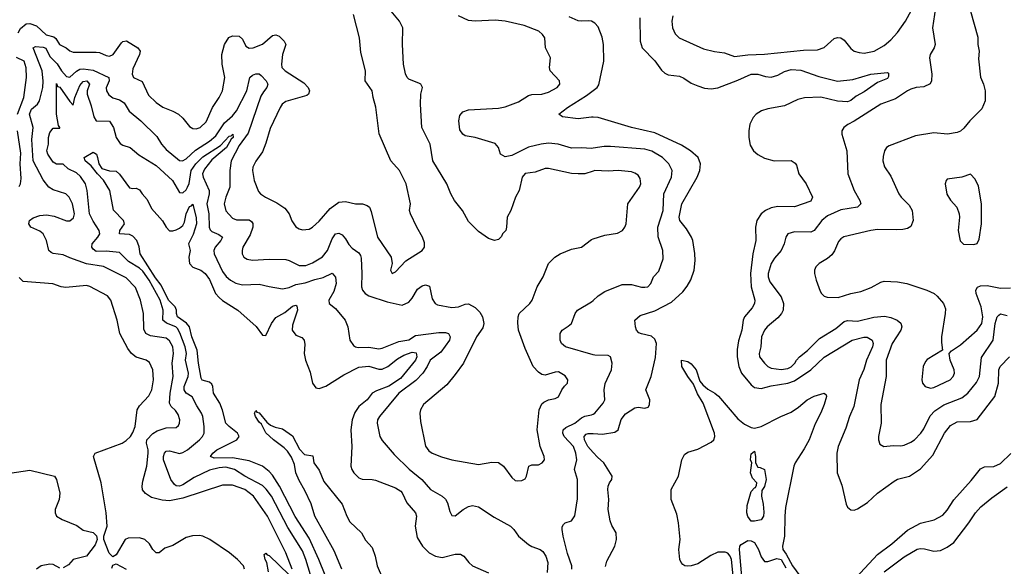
# Model space of a CAD drawing. Header units: inches. Extents: x 1552611 to 1694776, y 811966 to 917215.
# Tile 159 of 256: x 1636549 to 1642473, y 835368 to 838659. Entities that reach past the tile are written whole.
import ezdxf

# ---------------------------------------------------------------- set-up
doc = ezdxf.new("R2010")
doc.units = ezdxf.units.IN
doc.header["$MEASUREMENT"] = 0
doc.layers.add('B6833', color=7, linetype='Continuous')
doc.layers.add('B6843', color=7, linetype='Continuous')

msp = doc.modelspace()

# ---------------------------------------------------------------- linework, layer by layer
at = {"layer": 'B6833', "color": 5}
for points, elevation in [([(1636540.2, 838579.8), (1636554.2, 838605.8), (1636587.1, 838633), (1636610, 838636.8), (1636650, 838622.7), (1636708.4, 838568.4), (1636754.9, 838554.9), (1636766.2, 838546.1), (1636789.2, 838509.2), (1636828.9, 838490), (1636850, 838471.5), (1636870, 838462.9), (1637010, 838463.5), (1637030, 838460.5), (1637070, 838442.2), (1637090, 838438.3), (1637111.2, 838450), (1637160.6, 838519.4), (1637170, 838527.7), (1637190.7, 838530.7), (1637259.5, 838490), (1637273.4, 838470), (1637270.5, 838449.5), (1637230, 838363.7), (1637226.1, 838330), (1637234.6, 838310), (1637285.8, 838285.8), (1637324.4, 838204.4), (1637370, 838159.8), (1637410, 838131.8), (1637470, 838108.7), (1637503.8, 838090), (1637530, 838066.4), (1637570, 838016.4), (1637590, 838004.2), (1637610, 838001.5), (1637635.6, 838010), (1637670, 838043.7), (1637708.7, 838130), (1637749.2, 838190.8), (1637769.1, 838230.9), (1637784.2, 838310), (1637766.2, 838390), (1637765, 838450), (1637781.9, 838510), (1637807.8, 838552.2), (1637830, 838560.9), (1637870, 838558.9), (1637890, 838541.1), (1637910, 838499.5), (1637930, 838488.1), (1637952.7, 838490), (1638010, 838511.1), (1638070, 838564), (1638090, 838567.8), (1638110, 838559.3), (1638140.9, 838530), (1638150.1, 838510), (1638129.5, 838450), (1638123.2, 838390), (1638126.2, 838370), (1638146, 838350), (1638258.3, 838278.3), (1638285.2, 838250), (1638293.4, 838230), (1638286.7, 838210), (1638277.1, 838202.9), (1638150, 838166.6), (1638128.9, 838150), (1638116, 838130), (1638055.6, 838004.4), (1638030, 837914.5), (1638010, 837862.9), (1637970, 837808), (1637951.2, 837770), (1637950.2, 837750), (1637960.2, 837690), (1637985.1, 837625.1), (1637998, 837610), (1638027, 837590), (1638096.1, 837556.1), (1638143.5, 837523.5), (1638170.2, 837490.2), (1638187.3, 837447.3), (1638210, 837412.7), (1638230, 837398.7), (1638250, 837393.4), (1638290, 837398), (1638310, 837410.3), (1638350, 837445.8), (1638417.5, 837522.5), (1638470, 837559.8), (1638510, 837564.5), (1638570, 837551), (1638611.3, 837550), (1638640.2, 837540.2), (1638652.8, 837530), (1638664.6, 837504.6), (1638702.5, 837350), (1638783.2, 837230), (1638789.1, 837190), (1638780.4, 837150), (1638790, 837130.8), (1638810, 837141.6), (1638873, 837207), (1638971.2, 837270), (1638984.4, 837290), (1638985.4, 837314.6), (1638973.5, 837350), (1638937.8, 837410), (1638901.3, 837490), (1638895.1, 837510), (1638901.2, 837550), (1638874.7, 837670), (1638835.1, 837750), (1638782.6, 837810), (1638711.2, 837971.2), (1638692.7, 838132.7), (1638675.4, 838190), (1638669.7, 838230), (1638626.9, 838290), (1638629.7, 838350), (1638600.9, 838460.9), (1638594.2, 838550), (1638556.8, 838690)], 880), ([(1640000, 837747.3), (1639950, 837730.9), (1639909.8, 837729.8), (1639870, 837733.1), (1639730, 837763.5), (1639710, 837763.5), (1639650, 837740.4), (1639590, 837732.1), (1639572.2, 837710), (1639553.4, 837630), (1639532.6, 837590), (1639503.7, 837510), (1639481.3, 837470), (1639478.4, 837410), (1639473, 837390), (1639454.8, 837370), (1639447.3, 837352.7), (1639430, 837335.3), (1639406, 837330), (1639370, 837341.2), (1639310, 837383.6), (1639250, 837443.7), (1639213, 837510), (1639165.7, 837570), (1639143.1, 837610), (1639118.9, 837670), (1639034.3, 837810), (1639018.3, 837910), (1638968.6, 838010), (1638959.7, 838150), (1638963.5, 838210), (1638971.6, 838250), (1638962, 838270), (1638954.8, 838274.8), (1638890, 838299.7), (1638879.7, 838310), (1638870, 838332), (1638858.9, 838390), (1638851.5, 838510), (1638854, 838610), (1638834, 838650), (1638783.6, 838710)], 860), ([(1640000, 837885.2), (1639990, 837883.7), (1639930, 837888.2), (1639870, 837885.7), (1639789.1, 837909.1), (1639730, 837914.8), (1639686.8, 837910), (1639610, 837891.6), (1639510, 837840.6), (1639470, 837832.2), (1639441.5, 837850), (1639429.7, 837890), (1639410, 837914), (1639290, 837949.8), (1639230, 837960.4), (1639215.1, 837970), (1639196.6, 837996.6), (1639191.6, 838050), (1639197.1, 838082.9), (1639215.3, 838104.7), (1639250, 838116.9), (1639430, 838125.5), (1639470, 838135), (1639550, 838163.8), (1639610, 838201.9), (1639630, 838207.6), (1639690, 838210.1), (1639730, 838222), (1639782.6, 838250), (1639798.5, 838270), (1639796, 838290), (1639740.7, 838350), (1639737.6, 838370), (1639742, 838430), (1639713.3, 838490), (1639707.8, 838550), (1639695.6, 838570), (1639671.8, 838590), (1639584.2, 838624.2), (1639469, 838650), (1639410, 838655.8), (1639290, 838649.8), (1639250, 838654.3), (1639190, 838682.9)], 840), ([(1640000, 838644.2), (1639990, 838649.6), (1639970, 838652.8), (1639930, 838649.7), (1639910, 838652.8), (1639855.9, 838675.9)], 820), ([(1638188.6, 835350), (1638149.9, 835450), (1638039.6, 835670), (1637955.2, 835790), (1637903.5, 835830), (1637830, 835856.6), (1637770, 835857.4), (1637530, 835779.2), (1637450, 835762), (1637405.3, 835765.3), (1637342.8, 835782.8), (1637305.7, 835805.7), (1637288.5, 835828.5), (1637286, 835850), (1637290, 835880.7), (1637313.5, 835970), (1637322.4, 836050), (1637322.7, 836070), (1637312.4, 836110), (1637314, 836130), (1637350, 836167.2), (1637375.9, 836184.1), (1637430, 836201.6), (1637490, 836204.4), (1637504.4, 836215.6), (1637510.8, 836229.2), (1637511.7, 836250), (1637502.1, 836282.1), (1637485.7, 836305.7), (1637460.5, 836330), (1637449.9, 836350), (1637454.3, 836410), (1637472.2, 836510), (1637467.2, 836590), (1637473.4, 836650), (1637469.5, 836689.5), (1637450, 836725.7), (1637430, 836740.5), (1637336.4, 836756.4), (1637307.5, 836770), (1637295.4, 836795.4), (1637294.5, 836890), (1637276.3, 836970), (1637245.8, 837045.8), (1637190, 837104.1), (1637052.9, 837172.9), (1636949.9, 837189.9), (1636850, 837224.8), (1636810, 837244.1), (1636751.1, 837251.1), (1636737.8, 837257.8), (1636725.2, 837270), (1636710.3, 837330.3), (1636690, 837369.8), (1636670, 837386.3), (1636616.8, 837410), (1636604.5, 837430), (1636608.7, 837450), (1636630, 837466.4), (1636670, 837479), (1636710, 837484.2), (1636756.5, 837476.5), (1636830, 837447.4), (1636850, 837448.1), (1636873.6, 837466.4), (1636878, 837490), (1636867.2, 837550), (1636847.2, 837590), (1636826, 837610), (1636750, 837634.7), (1636725, 837650), (1636690, 837694.6), (1636629.2, 837810), (1636622.3, 837937.7), (1636629.3, 838010), (1636607.8, 838090), (1636620.1, 838119.9), (1636655.5, 838150), (1636668.5, 838170), (1636687.7, 838250), (1636690.9, 838289.1), (1636683.3, 838350), (1636629.9, 838490), (1636643.1, 838496.9), (1636690, 838493.7), (1636706.5, 838486.5), (1636730, 838437.7), (1636773.6, 838393.6), (1636800.3, 838350), (1636830, 838316.2), (1636850, 838312.2), (1636890.9, 838349.1), (1636910, 838360.1), (1636930, 838362.5), (1636990, 838354.7), (1637084.6, 838310), (1637087.5, 838290), (1637069.3, 838249.3), (1637070.2, 838230), (1637086, 838206), (1637110, 838187.5), (1637150, 838175.5), (1637177.9, 838157.9), (1637208.4, 838108.4), (1637278.5, 838050), (1637374.9, 837954.9), (1637402, 837910), (1637430, 837878), (1637510, 837811.2), (1637528.5, 837808.5), (1637550, 837821.5), (1637606.8, 837873.2), (1637690, 837926.9), (1637730, 837959.6), (1637781.3, 838038.7), (1637830, 838079.3), (1637852.6, 838110), (1637914.6, 838230), (1637933.7, 838310), (1637950, 838324.4), (1637970, 838333.2), (1637990, 838332.6), (1638002.8, 838322.8), (1638031, 838290), (1638041.1, 838270), (1638036.2, 838250), (1638014.9, 838225.1), (1638000.7, 838199.3), (1637923.8, 837976.2), (1637870, 837900.9), (1637820.7, 837810), (1637813.8, 837750), (1637813.5, 837650), (1637789.5, 837590), (1637780.1, 837550), (1637790, 837509), (1637830, 837463.2), (1637854.4, 837454.4), (1637930, 837453.3), (1637944.2, 837444.2), (1637951.3, 837431.3), (1637950.9, 837410), (1637935.5, 837364.5), (1637892.3, 837290), (1637886.9, 837270), (1637887.9, 837250), (1637897.6, 837230), (1637917.4, 837217.4), (1637950, 837211.2), (1638050, 837216.8), (1638150, 837214.2), (1638170.6, 837210), (1638230, 837178.5), (1638270, 837179.8), (1638310, 837194.3), (1638370, 837230.1), (1638401.7, 837270), (1638430, 837339.5), (1638448.6, 837370), (1638470, 837374.3), (1638490, 837363.2), (1638510, 837340.3), (1638530, 837305.2), (1638550, 837284.2), (1638590, 837254.9), (1638599.4, 837239.4), (1638603.9, 837223.9), (1638607.6, 837130), (1638604.7, 837050), (1638611.5, 837030), (1638627.6, 837010), (1638650, 836995.8), (1638760.8, 836960.8), (1638850, 836940.3), (1638890, 836958.5), (1638910, 836982), (1638942.9, 837037.1), (1638970, 837056.1), (1638990, 837062.9), (1639014.2, 837054.2), (1639030, 836977.6), (1639049.1, 836950), (1639063.1, 836943.1), (1639150, 836925.5), (1639190, 836931.1), (1639230, 836946.5), (1639250, 836947.6), (1639290, 836927), (1639317.9, 836897.9), (1639333.9, 836870), (1639341.3, 836830), (1639336.2, 836803.8), (1639296.5, 836750), (1639218.4, 836590), (1639170, 836522), (1639119.4, 836460.6), (1638978.4, 836341.6), (1638960.3, 836310), (1638956.9, 836290), (1638959.6, 836239.6), (1638991.2, 836091.2), (1639010, 836063.1), (1639030, 836048.9), (1639086.8, 836026.8), (1639150, 836009.2), (1639310, 835980.2), (1639390, 835994.4), (1639430, 835992.6), (1639459.5, 835970), (1639510, 835902), (1639530, 835884.9), (1639542.4, 835882.4), (1639570, 835883.8), (1639590, 835895.5), (1639598.9, 835910), (1639612.3, 835970), (1639630, 835978.9), (1639670, 835979.3), (1639692.2, 835990), (1639707.4, 836010), (1639705.3, 836030), (1639680.3, 836090), (1639662.2, 836190), (1639673.7, 836310), (1639690, 836345.5), (1639702.9, 836357.1), (1639730, 836370.3), (1639770, 836378), (1639791.8, 836388.2), (1639811.8, 836430), (1639827.1, 836452.9), (1639846, 836470), (1639846.6, 836490), (1639830, 836514), (1639790, 836538.3), (1639770, 836537.7), (1639710, 836518), (1639690, 836522.4), (1639670, 836536.9), (1639638.9, 836570), (1639590, 836679.3), (1639551, 836790), (1639545.6, 836834.4), (1639548, 836870), (1639554.7, 836890), (1639618.9, 836950), (1639633, 836970), (1639663.5, 837050), (1639697.7, 837110), (1639730, 837190.8), (1639769.3, 837230), (1639801.2, 837250), (1639870, 837277.4), (1639930, 837290.3), (1639990, 837335.2), (1640000, 837338.5)], 860), ([(1636536.4, 838090), (1636573.5, 838190), (1636589.8, 838309.8), (1636588.5, 838368.5), (1636576.4, 838410), (1636530, 838430.7)], 880), ([(1638319.1, 835250), (1638270.8, 835410), (1638250, 835460.3), (1638162.2, 835602.2), (1638063.1, 835790), (1638032.9, 835832.9), (1638010, 835855.2), (1637904.1, 835910), (1637841.5, 835950), (1637790, 835964.9), (1637750, 835961.6), (1637690, 835947.4), (1637598.3, 835901.7), (1637530, 835857.9), (1637510, 835851.1), (1637490, 835853), (1637480, 835860), (1637458.7, 835890), (1637415, 836010), (1637413.2, 836030), (1637419.6, 836050), (1637430, 836060.5), (1637450, 836063.5), (1637510, 836047.7), (1637530, 836053), (1637558.5, 836070), (1637629.9, 836130.1), (1637649.8, 836150), (1637658.4, 836170), (1637658.9, 836210), (1637650.6, 836270), (1637643.8, 836290), (1637613.8, 836333.8), (1637587.6, 836387.6), (1637550.3, 836410.3), (1637538.2, 836430), (1637537.8, 836450), (1637562.5, 836510), (1637563.8, 836530), (1637546.5, 836610), (1637552.1, 836650), (1637545.2, 836690), (1637513.4, 836773.4), (1637498.7, 836798.7), (1637487.6, 836810), (1637432.2, 836832.2), (1637409.9, 836849.9), (1637411.8, 836910), (1637393.2, 836970), (1637328.3, 837090), (1637290, 837144.5), (1637270, 837163.5), (1637203.7, 837203.7), (1637150, 837257.6), (1637070, 837266.1), (1637010, 837263.5), (1636990, 837276.5), (1636982.3, 837290), (1636985, 837310), (1637019.9, 837350), (1637031.3, 837370), (1637027.7, 837390), (1636990, 837445), (1636968.7, 837490), (1636955.8, 837630), (1636944.4, 837670), (1636914.7, 837714.7), (1636890, 837736.5), (1636840.1, 837760.1), (1636810, 837788.8), (1636770, 837788.4), (1636750, 837801.6), (1636717.3, 837850), (1636711.2, 837870), (1636721.6, 837910), (1636722.2, 837950), (1636730, 837979.7), (1636750, 838005.5), (1636790, 838006), (1636790.9, 838009.1), (1636782, 838022), (1636769.5, 838089.5), (1636770, 838274.8), (1636776.5, 838256.5), (1636790, 838252.3), (1636850, 838166.5), (1636870, 838144.9), (1636880.6, 838190), (1636910, 838261.8), (1636930, 838285.8), (1636953.8, 838290), (1636969.5, 838270), (1636954.4, 838230), (1636954.6, 838210), (1636979.9, 838140.1), (1636994, 838074), (1637008.2, 838050), (1637090, 838048.4), (1637114.1, 838010), (1637130.2, 837950.2), (1637154.3, 837914.3), (1637170, 837903.2), (1637213.7, 837890), (1637264.8, 837844.8), (1637370, 837780.2), (1637468.5, 837690), (1637510, 837618.3), (1637530, 837615.6), (1637550, 837634.6), (1637559, 837650), (1637568.3, 837671.7), (1637581.1, 837750), (1637608.1, 837791.9), (1637650, 837832.8), (1637757.8, 837902.2), (1637810, 837957.5), (1637821, 837959), (1637830.4, 837970), (1637832.4, 837950), (1637820.5, 837939.5), (1637794, 837890), (1637705.1, 837814.9), (1637661.1, 837758.9), (1637649.5, 837730), (1637653, 837710), (1637689.7, 837630), (1637689.3, 837610), (1637674.6, 837550), (1637686.7, 837490), (1637689.5, 837410), (1637694.1, 837394.1), (1637704, 837384), (1637746.3, 837366.3), (1637769.1, 837350), (1637759.8, 837330), (1637725.8, 837290), (1637717.3, 837270), (1637718.5, 837250), (1637770, 837142.8), (1637792.2, 837112.2), (1637817.2, 837090), (1637850, 837072.5), (1637890, 837062.2), (1637990, 837067), (1638050, 837051.8), (1638130, 837039.3), (1638170, 837046.4), (1638210, 837064.2), (1638266.1, 837073.9), (1638324.9, 837095.1), (1638373.9, 837106.1), (1638430, 837132.7), (1638449.5, 837109.5), (1638453.3, 837070), (1638438.3, 837021.7), (1638409.3, 836970), (1638410.3, 836950.3), (1638450, 836919.5), (1638507.6, 836850), (1638523.7, 836810), (1638535.5, 836730), (1638558, 836698), (1638568.8, 836688.8), (1638584.8, 836684.8), (1638650, 836686.6), (1638710, 836678), (1638730, 836680.9), (1638830, 836721.2), (1638890, 836731.4), (1638930, 836758), (1639070, 836775.1), (1639110, 836775), (1639129.3, 836769.3), (1639138.4, 836750), (1639134.6, 836730), (1639082.3, 836657.7), (1639019.2, 836610), (1639000.2, 836570), (1638973.7, 836530), (1638932.7, 836487.3), (1638830.9, 836410), (1638712.9, 836270), (1638701.5, 836250), (1638699, 836230), (1638715.6, 836150), (1638730, 836124.9), (1638801.2, 836041.2), (1638892.8, 835952.8), (1638969.1, 835890), (1639020.3, 835830), (1639090.9, 835790.9), (1639111.8, 835771.8), (1639122.8, 835750), (1639137.2, 835697.2), (1639150, 835674), (1639170, 835672.7), (1639217.6, 835710), (1639250, 835728.8), (1639273.5, 835733.5), (1639310, 835726.4), (1639404.7, 835664.7), (1639502.4, 835610), (1639522.6, 835590), (1639550.4, 835550), (1639610, 835500.3), (1639630, 835487.8), (1639680.7, 835470), (1639697.6, 835457.6), (1639715.3, 835430), (1639727.4, 835390), (1639723.6, 835330)], 840), ([(1640000, 838071), (1639990, 838071.6), (1639910, 838061.4), (1639814, 838074), (1639793.2, 838090), (1639845.1, 838130), (1639958.5, 838201.5), (1640000, 838232.6)], 820), ([(1636545.1, 837654.9), (1636552.8, 837670), (1636556.8, 837703.2), (1636551.9, 837791.9), (1636555.5, 837855.5), (1636534.7, 837990)], 880), ([(1638428.9, 835210), (1638349.5, 835410), (1638290, 835537.5), (1638207.1, 835667.1), (1638111.8, 835850), (1638070, 835915.9), (1638050, 835938.6), (1638010.3, 835970.3), (1637930, 836002.2), (1637830, 836021.6), (1637718.6, 836018.6), (1637697.8, 836030), (1637710.6, 836050), (1637735.2, 836070), (1637856.4, 836130), (1637869.8, 836150), (1637859.3, 836170), (1637809.2, 836209.2), (1637789.9, 836229.9), (1637770, 836308.2), (1637753.9, 836350), (1637714.8, 836410), (1637711.4, 836450), (1637704.1, 836464.1), (1637690, 836475.9), (1637647.7, 836487.7), (1637640.1, 836500.1), (1637624.7, 836590), (1637616.9, 836670), (1637584.3, 836750), (1637569.9, 836810), (1637551.8, 836831.8), (1637498.2, 836870), (1637491.7, 836890), (1637492.8, 836910), (1637485, 836930), (1637445.2, 836970), (1637400, 837060), (1637365.2, 837105.2), (1637274.4, 837250), (1637268.6, 837291.4), (1637253.8, 837330), (1637230, 837354.9), (1637210, 837365.3), (1637149.4, 837369.4), (1637151.7, 837390), (1637178.8, 837430), (1637173, 837450), (1637113, 837513), (1637090.4, 837630), (1637053.2, 837693.2), (1637016.9, 837730), (1636979.8, 837779.8), (1636942, 837810), (1636937, 837830), (1636990, 837860.9), (1637010.1, 837850.1), (1637018, 837830), (1637024.2, 837790), (1637043.2, 837763.2), (1637088.6, 837748.6), (1637130, 837747.6), (1637148.8, 837728.8), (1637210, 837646.2), (1637230, 837642.3), (1637250, 837644.7), (1637270, 837634.9), (1637285.5, 837610), (1637316.5, 837576.5), (1637342.1, 837522.2), (1637408.3, 837448.3), (1637430.5, 837410.6), (1637450, 837387.8), (1637470, 837387.3), (1637490, 837393.3), (1637510, 837402.8), (1637530, 837419.5), (1637540.7, 837439.3), (1637551.5, 837490), (1637570, 837535), (1637582.3, 837537.7), (1637590, 837547.3), (1637610, 837464.9), (1637612.5, 837430), (1637593.6, 837366.4), (1637564.7, 837310), (1637575.3, 837270), (1637566.6, 837230), (1637570.2, 837190), (1637590, 837168.6), (1637638.9, 837150), (1637665.4, 837130), (1637690, 837094), (1637728, 837010), (1637750, 836985.3), (1637770, 836967.4), (1637862, 836910), (1637970.9, 836810.9), (1638010, 836760.3), (1638030, 836757.6), (1638063.2, 836830), (1638090, 836865), (1638144.5, 836895.5), (1638190, 836934.5), (1638210, 836940.3), (1638216.5, 836936.5), (1638219.8, 836910), (1638190, 836820.7), (1638188.3, 836790), (1638210, 836760.2), (1638246.4, 836746.4), (1638259.6, 836730), (1638263.7, 836703.7), (1638260.9, 836650), (1638267.8, 836610), (1638297.2, 836537.2), (1638310.2, 836470.2), (1638330, 836441.5), (1638350, 836438), (1638390, 836452.8), (1638499.2, 836520.8), (1638590, 836567.2), (1638650, 836572.8), (1638710, 836554.6), (1638730, 836555.4), (1638763.2, 836570), (1638822.5, 836617.5), (1638860.5, 836639.5), (1638910, 836656.2), (1638933.9, 836653.9), (1638938.8, 836630), (1638930.6, 836609.4), (1638840.6, 836499.4), (1638770, 836452.4), (1638694.9, 836425.1), (1638669.2, 836410.8), (1638639.4, 836370), (1638590, 836329.1), (1638566.1, 836293.9), (1638550.1, 836249.9), (1638542.2, 836190), (1638548.1, 836090), (1638541.8, 835970), (1638546.8, 835950), (1638558.6, 835930), (1638590, 835900.7), (1638610, 835893.4), (1638670, 835891.1), (1638690, 835886.2), (1638810, 835841), (1638841.2, 835821.2), (1638851.1, 835810), (1638878.6, 835750), (1638930.2, 835690), (1638936.3, 835670), (1638928.7, 835608.7), (1638941.1, 835541.1), (1638972.2, 835490), (1639011.8, 835450), (1639050, 835428.2), (1639090, 835421.2), (1639170, 835441.3), (1639201.7, 835441.7), (1639220.5, 835430), (1639250.4, 835390), (1639274, 835370), (1639370, 835328)], 820), ([(1637902, 835350), (1637895.3, 835370), (1637858.9, 835410), (1637810.6, 835450), (1637692.8, 835530), (1637650, 835549.8), (1637630, 835553.1), (1637587.7, 835552.3), (1637550, 835540.5), (1637470, 835493.3), (1637422, 835478), (1637388.9, 835448.9), (1637370, 835448.7), (1637350, 835469), (1637330, 835502.7), (1637302.7, 835530), (1637270, 835539.1), (1637202.3, 835537.7), (1637184, 835530), (1637130, 835438), (1637110, 835426), (1637087, 835447), (1637056, 835530), (1637056, 835550), (1637075.6, 835610), (1637069.6, 835690.4), (1637039.1, 835870), (1636993.3, 836030), (1637002.9, 836050), (1637166.3, 836110), (1637190, 836124.8), (1637214.7, 836150), (1637230, 836174.3), (1637243.9, 836210), (1637256.2, 836310), (1637270, 836334), (1637325.7, 836394.3), (1637343.9, 836430), (1637354.9, 836490), (1637350.6, 836550), (1637330, 836595.6), (1637310, 836608.2), (1637250, 836627.3), (1637221.7, 836650), (1637199.2, 836679.2), (1637152.4, 836770), (1637134.6, 836850), (1637097.8, 836970), (1637077, 836997), (1636970, 837052.8), (1636950, 837058.9), (1636825.8, 837045.8), (1636799.3, 837050), (1636748.9, 837068.9), (1636570, 837082.7), (1636545.7, 837105.7)], 880), ([(1640000, 836641.6), (1639833.3, 836690), (1639808.4, 836710), (1639800.2, 836730), (1639801.2, 836770), (1639812.8, 836790), (1639850, 836813.1), (1639868.2, 836830), (1639891.3, 836890), (1639905.6, 836910), (1639990, 836959.3), (1640000, 836968.7)], 840), ([(1638487.4, 835350), (1638442, 835462), (1638323.9, 835670), (1638303.5, 835743.5), (1638265.2, 835825.2), (1638230, 835884), (1638210.6, 835930), (1638201.5, 835981.5), (1638184.9, 836024.9), (1638160.9, 836060.9), (1638141.2, 836081.2), (1638076.2, 836130), (1638030, 836172.3), (1638003.1, 836223.1), (1637990, 836235.1), (1637967.1, 836270), (1637960.9, 836290), (1637970, 836306), (1637976.1, 836296.1), (1637990, 836291.8), (1638035.8, 836235.8), (1638058.4, 836218.4), (1638085.5, 836205.5), (1638130, 836196.5), (1638190, 836154), (1638232.4, 836072.4), (1638261.7, 836041.7), (1638312.2, 836032.2), (1638319.6, 835990), (1638350, 835946.7), (1638379.1, 835879.1), (1638490, 835741.7), (1638517.7, 835670), (1638536, 835636), (1638605.4, 835570), (1638630, 835526), (1638670, 835482), (1638687.2, 835430), (1638699.4, 835370), (1638770, 835208.4)], 780), ([(1639870.8, 835350), (1639870.8, 835370), (1639845.3, 835445.3), (1639818, 835550), (1639812.2, 835590), (1639813.9, 835606.1), (1639820.9, 835619.1), (1639831.2, 835628.8), (1639870, 835642), (1639888.5, 835671.5), (1639904.9, 835775.1), (1639904.9, 835890), (1639887.1, 835950), (1639900.5, 836010), (1639895, 836050), (1639881.6, 836090), (1639824.5, 836150), (1639816.7, 836170), (1639819.6, 836190), (1639835.9, 836204.1), (1639889, 836230), (1639930, 836261.2), (1639950, 836271.2), (1639990, 836279), (1640000, 836284.6)], 840), ([(1640000, 836052.9), (1639967.4, 836090), (1639946.5, 836130), (1639944.5, 836150), (1639956.4, 836163.6), (1639970, 836168.3), (1640000, 836166.8)], 820), ([(1636490, 835929.5), (1636610, 835947.3), (1636759.1, 835910), (1636770.5, 835890), (1636790.7, 835809.3), (1636786.8, 835770), (1636762.8, 835710), (1636762.8, 835690), (1636771, 835670), (1636804.7, 835650), (1636892.7, 835612.7), (1636930, 835584.9), (1636990, 835571), (1637010.7, 835550.7), (1637014.8, 835530), (1637002.5, 835497.5), (1636950, 835428.7), (1636870, 835409), (1636843.1, 835376.9), (1636810, 835358)], 880), ([(1638045.6, 835334.4), (1638036.8, 835390), (1638026.8, 835410), (1638020.5, 835439.5), (1638030, 835447.7), (1638038, 835438), (1638050, 835433.6), (1638170, 835316)], 860), ([(1636790, 835356), (1636750, 835378.4), (1636730, 835381.6), (1636678, 835370), (1636650, 835351.8)], 880), ([(1637103.1, 835356.9), (1637110, 835374), (1637130, 835382), (1637190.4, 835350.4)], 880)]:
    msp.add_lwpolyline(points, dxfattribs=dict(at, elevation=elevation))
at = {"layer": 'B6843', "color": 5}
for points, elevation in [([(1640478.5, 838681.5), (1640472.1, 838650), (1640476.9, 838610), (1640493.4, 838573.4), (1640517.1, 838550), (1640664.1, 838484.1), (1640730, 838467.1), (1640790, 838458.6), (1640850, 838438.1), (1640930, 838447.9), (1641030, 838450.7), (1641265.2, 838474.8), (1641350, 838477.7), (1641389.4, 838490.6), (1641450, 838544.9), (1641470, 838551.3), (1641490, 838550.2), (1641510, 838535.2), (1641550, 838484.6), (1641570, 838469), (1641600.4, 838460.4), (1641630, 838458), (1641690, 838469.4), (1641750, 838503.5), (1641790, 838537.6), (1641830, 838582.3), (1641879, 838650), (1641939, 838761)], 840), ([(1642060.1, 838730), (1642042.2, 838610), (1642058, 838510), (1642052, 838490), (1642027.2, 838450), (1642023.1, 838430), (1642038, 838330), (1642034.9, 838290), (1642026.9, 838273.1), (1641990, 838254.7), (1641942, 838250), (1641910, 838239.7), (1641890, 838231), (1641818.7, 838181.3), (1641729.5, 838150.5), (1641570, 838048.4), (1641531.4, 838028.6), (1641507.7, 838010), (1641495.5, 837990), (1641494.9, 837970), (1641526.7, 837870), (1641532.4, 837730), (1641570.2, 837630.2), (1641603.7, 837570), (1641610, 837549.2), (1641590.8, 837530), (1641490, 837513.3), (1641410, 837478.4), (1641375.5, 837450), (1641330, 837389.7), (1641310, 837378.7), (1641210, 837381.4), (1641171.2, 837368.8), (1641159, 837350), (1641148.1, 837310), (1641130.2, 837270), (1641090, 837222.7), (1641070.2, 837190), (1641052.9, 837130), (1641052.4, 837110), (1641061.5, 837081.5), (1641130.2, 836990), (1641145.4, 836950), (1641141.8, 836910), (1641132.2, 836890), (1641110, 836864.1), (1641046.9, 836810), (1641030, 836789.7), (1641012.8, 836750), (1641007.8, 836690), (1640999.2, 836650), (1641001.3, 836630), (1641030.2, 836590), (1641050.7, 836570.7), (1641070, 836560.5), (1641130, 836553.3), (1641170, 836559.3), (1641191.6, 836568.4), (1641212.8, 836590), (1641222.1, 836610), (1641240.2, 836630), (1641290, 836666.9), (1641360.5, 836739.5), (1641460, 836800), (1641510, 836841.3), (1641530, 836846.9), (1641590, 836843.2), (1641687.9, 836867.9), (1641753.4, 836873.4), (1641790, 836866.7), (1641828.9, 836848.9), (1641851.5, 836831.5), (1641857, 836810), (1641851.4, 836790), (1641798.1, 836710), (1641762.1, 836610), (1641761.6, 836510), (1641730, 836342), (1641731.5, 836230), (1641717, 836150), (1641717, 836130), (1641724.2, 836104.2), (1641748.6, 836088.6), (1641804.7, 836095.2), (1641850, 836092.4), (1641870, 836096.5), (1641910, 836114.7), (1641932.4, 836130), (1641970.8, 836170), (1641990, 836196.5), (1642027, 836273), (1642055.3, 836304.7), (1642110, 836339.8), (1642217.8, 836382.2), (1642254.4, 836410), (1642305.2, 836474.8), (1642323.7, 836510), (1642335.8, 836624.2), (1642405.6, 836730), (1642418, 836830), (1642430, 836870.3), (1642440.2, 836879.8), (1642450, 836887.4), (1642490, 836878)], 840), ([(1640281.2, 838670), (1640282.6, 838530), (1640295.2, 838490), (1640371, 838411), (1640410, 838355.6), (1640430, 838337), (1640450, 838327.6), (1640518.2, 838318.2), (1640546, 838306), (1640590, 838276.9), (1640630, 838259.6), (1640670, 838246.7), (1640710, 838241.8), (1640750, 838248.5), (1640870, 838293.7), (1640950, 838330.1), (1640990, 838330.2), (1641036.6, 838316.6), (1641070, 838313.5), (1641110, 838324.1), (1641150, 838346.8), (1641190, 838359.3), (1641250, 838354), (1641357.1, 838317.1), (1641470, 838289.3), (1641561.1, 838299), (1641670.2, 838330.2), (1641770, 838340.4), (1641776.7, 838336.7), (1641776.7, 838316.7), (1641770, 838305.5), (1641710, 838281.5), (1641630, 838224.5), (1641581.6, 838198.4), (1641550, 838172.4), (1641530, 838164.7), (1641470, 838168.4), (1641370, 838191.8), (1641271.5, 838188.5), (1641230, 838177.5), (1641150, 838140.6), (1641050, 838121.8), (1641012.9, 838110), (1640980.6, 838090), (1640961.9, 838070), (1640943, 838030), (1640936.8, 837990), (1640937, 837950), (1640944.3, 837904.3), (1640964, 837870), (1640990, 837846.7), (1641030, 837824.4), (1641089.2, 837809.2), (1641190, 837810.2), (1641215.5, 837795.5), (1641223.1, 837783.1), (1641237.6, 837730), (1641281.7, 837670), (1641319, 837590), (1641310, 837567), (1641210, 837531.5), (1641110, 837533.4), (1641070, 837526.8), (1641035.6, 837510), (1641010.2, 837490), (1640984.3, 837450), (1640976.6, 837410), (1640977.7, 837330), (1640959.8, 837250), (1640947.1, 837130), (1640949.2, 837050), (1640972.4, 836970), (1640970.2, 836950), (1640955.5, 836924.5), (1640910.2, 836870), (1640902.3, 836850), (1640893.8, 836790), (1640874.3, 836725.7), (1640866.1, 836673.9), (1640865.2, 836630), (1640875.1, 836570), (1640891, 836531), (1640950, 836460.2), (1640970, 836445.4), (1641010, 836438.7), (1641070, 836455.1), (1641170, 836470.9), (1641210, 836484.7), (1641309.4, 836550), (1641390, 836626.1), (1641557.2, 836730), (1641627.6, 836747.6), (1641648.3, 836748.3), (1641678, 836730), (1641683.7, 836710), (1641679.8, 836690), (1641645, 836610), (1641627.4, 836552.6), (1641601, 836490), (1641568.7, 836330), (1641542.3, 836270), (1641520.3, 836199.7), (1641472.9, 836090), (1641465, 836050), (1641468.2, 835930), (1641496.1, 835856.1), (1641522.2, 835742.2), (1641530, 835724.9), (1641550, 835708), (1641570, 835706.7), (1641590, 835713.4), (1641650, 835752.6), (1641710, 835809.2), (1641810, 835880.7), (1641830, 835891.8), (1641903, 835910), (1641970, 835954.2), (1642042.3, 836037.7), (1642113, 836170), (1642150, 836215.2), (1642190, 836238), (1642270, 836239.5), (1642310, 836251.3), (1642416.8, 836390), (1642437.8, 836470), (1642440.7, 836550), (1642448.6, 836570), (1642505, 836630)], 820), ([(1642270.3, 838710), (1642313.7, 838553.7), (1642313.4, 838510), (1642321.7, 838470), (1642317.8, 838422.3), (1642330, 838312), (1642348.7, 838270), (1642357.6, 838230), (1642358.7, 838170), (1642337.5, 838122.5), (1642265.3, 838050), (1642230, 838006), (1642210, 837988.3), (1642190, 837979.1), (1642131, 837969), (1642050, 837976.8), (1641939.8, 837960.2), (1641780.3, 837899.7), (1641764.9, 837890), (1641752.9, 837870), (1641744.1, 837835.9), (1641742.8, 837810), (1641753.3, 837773.3), (1641790, 837716.3), (1641839.6, 837610), (1641853.4, 837590), (1641901.2, 837541.2), (1641918.3, 837510), (1641924.6, 837450), (1641910, 837414.5), (1641890, 837401.1), (1641863.6, 837396.4), (1641827, 837393), (1641710, 837395.4), (1641670, 837390.6), (1641508.4, 837351.6), (1641490, 837339.8), (1641476.3, 837323.7), (1641452, 837268), (1641436.2, 837243.8), (1641410, 837220.3), (1641359.3, 837190), (1641339.1, 837170), (1641330.4, 837150), (1641330.3, 837130), (1641340.3, 837090), (1641365.4, 837025.4), (1641373.4, 837010), (1641390, 836993.4), (1641408, 836988), (1641474.6, 836985.4), (1641550, 837010.1), (1641610, 837021.9), (1641673.1, 837046.9), (1641730, 837079.3), (1641750, 837084.7), (1641830, 837081.2), (1641887.3, 837070), (1642007.7, 837030), (1642050.7, 837010), (1642070, 836993.4), (1642108.4, 836950), (1642118.9, 836918.9), (1642118, 836890), (1642095.3, 836750), (1642095.2, 836715.2), (1642102, 836670), (1642010, 836613.6), (1641999.1, 836600.9), (1641984.9, 836570), (1641977, 836490), (1641980.4, 836470), (1641996.3, 836450), (1642030, 836440.2), (1642050, 836444.9), (1642147.6, 836490), (1642165.7, 836510), (1642173.1, 836530), (1642172.2, 836550), (1642147.3, 836610), (1642142, 836650), (1642155.1, 836664.9), (1642210, 836701.3), (1642310, 836790.2), (1642338.7, 836830), (1642344.7, 836870), (1642334.9, 836930), (1642304.5, 837010), (1642301, 837030), (1642312.3, 837047.7), (1642330, 837056.4), (1642370, 837059), (1642450, 837042.9), (1642510, 837045.4)], 860), ([(1640000, 838232.6), (1640023.1, 838250), (1640032.7, 838267.3), (1640064.6, 838410), (1640060.7, 838510), (1640053.9, 838553.9), (1640030, 838615.6), (1640010, 838638.7), (1640000, 838644.2)], 820), ([(1640000, 836166.8), (1640056.1, 836163.9), (1640130, 836175.6), (1640150, 836190.3), (1640168.7, 836251.3), (1640194.9, 836285.1), (1640250, 836322), (1640270, 836326), (1640310, 836320.3), (1640330, 836326), (1640339.4, 836340.6), (1640340.4, 836370), (1640315.6, 836430), (1640347.5, 836510), (1640375.2, 836624.8), (1640380.8, 836710), (1640370, 836735.6), (1640350, 836753), (1640290, 836766.6), (1640274.2, 836774.2), (1640261.2, 836790), (1640253.2, 836810), (1640249.4, 836850), (1640282.7, 836877.3), (1640370, 836906), (1640470, 836958), (1640538.6, 837021.4), (1640565.7, 837054.3), (1640586.9, 837093.1), (1640606.3, 837150), (1640612.6, 837210), (1640611.9, 837251.9), (1640598.2, 837330), (1640591.9, 837350), (1640560.4, 837400.4), (1640520.7, 837450), (1640516.5, 837470), (1640533.1, 837550), (1640626, 837710), (1640640.5, 837750), (1640644.7, 837790), (1640631.2, 837830), (1640586, 837870), (1640530, 837903.2), (1640370, 837976.6), (1640229.9, 838009.9), (1640030, 838069.2), (1640000, 838071)], 820), ([(1640000, 836968.7), (1640030, 836996.8), (1640070, 837022.2), (1640174.5, 837065.5), (1640230, 837065.3), (1640290, 837048.1), (1640310, 837047.9), (1640328.4, 837051.5), (1640347.3, 837070), (1640362, 837110), (1640394.2, 837145.8), (1640420.8, 837219.2), (1640419.1, 837270), (1640390.7, 837350.7), (1640388.9, 837410), (1640421.2, 837510), (1640425.2, 837610), (1640470.8, 837710), (1640474.6, 837750), (1640455.5, 837790), (1640417.4, 837830), (1640352.6, 837867.4), (1640310, 837878.5), (1640104.1, 837895.9), (1640065.2, 837894.8), (1640000, 837885.2)], 840), ([(1640000, 837338.5), (1640070, 837361.4), (1640146, 837374), (1640176.9, 837390), (1640191, 837410), (1640197.2, 837430), (1640207.8, 837550), (1640278.8, 837650), (1640286.4, 837670), (1640282.6, 837702.6), (1640270, 837722.4), (1640250, 837735.6), (1640230, 837742), (1640150, 837750.8), (1640090, 837746.5), (1640010, 837750.5), (1640000, 837747.3)], 860), ([(1640000, 836284.6), (1640009.7, 836290), (1640059.7, 836350), (1640069.7, 836370), (1640066.2, 836430), (1640071, 836469), (1640109.6, 836550), (1640114.3, 836590), (1640102.9, 836630), (1640090, 836636.4), (1640010, 836638.7), (1640000, 836641.6)], 840), ([(1640843.6, 835290), (1640831.2, 835410), (1640824.4, 835430), (1640810, 835447.5), (1640794.1, 835454.1), (1640750, 835453.7), (1640706.6, 835433.4), (1640630, 835383.1), (1640590, 835369.9), (1640570, 835368.4), (1640550.7, 835370.7), (1640538.9, 835378.9), (1640528.2, 835390), (1640521.1, 835410), (1640515, 835470), (1640522.8, 835530), (1640512.8, 835630), (1640502.6, 835682.6), (1640467.8, 835770), (1640469.6, 835830), (1640513.6, 835910), (1640532.8, 836010), (1640550, 836041.1), (1640570, 836054.5), (1640630, 836072.8), (1640710, 836115.9), (1640724.8, 836130), (1640732.1, 836150), (1640729.2, 836170), (1640661, 836350), (1640626.9, 836406.9), (1640604.1, 836464.1), (1640569, 836510), (1640532.6, 836570), (1640531.9, 836608.1), (1640570, 836600.7), (1640590, 836586), (1640618.9, 836550), (1640642.2, 836482.2), (1640659.7, 836459.7), (1640690, 836433.8), (1640730.8, 836410.8), (1640752.7, 836392.7), (1640870, 836256.7), (1640910, 836224.5), (1640950, 836203.5), (1640970, 836199.7), (1641010, 836209.1), (1641129.2, 836270.8), (1641190, 836295.4), (1641234.8, 836325.2), (1641287.9, 836370), (1641330, 836392), (1641390, 836410.1), (1641400.6, 836400.6), (1641403.5, 836390), (1641390, 836342.6), (1641370, 836292.1), (1641335, 836225), (1641299.9, 836130), (1641270, 836075.4), (1641214, 835990), (1641206.7, 835970), (1641157.7, 835722.3), (1641152.1, 835670), (1641150.9, 835550), (1641137.8, 835490), (1641139.9, 835470), (1641161.5, 835441.5), (1641199.8, 835370), (1641243.4, 835310)], 780), ([(1640073, 835367), (1640081.5, 835398.5), (1640129.7, 835490), (1640138.9, 835530), (1640136.9, 835570), (1640112.7, 835612.7), (1640102, 835642), (1640088.9, 835710), (1640092.8, 835770), (1640087.4, 835830), (1640089.7, 835850), (1640096.9, 835870), (1640111.1, 835890), (1640114, 835910), (1640062.7, 835990), (1640024.7, 836024.7), (1640000, 836052.9)], 820), ([(1641530, 835244.5), (1641710, 835439.8), (1641796.9, 835503.1), (1641890, 835585.5), (1641970, 835628.6), (1642051.9, 835648.1), (1642104.2, 835675.8), (1642130, 835706.3), (1642170, 835768), (1642274.9, 835885.1), (1642330, 835955.5), (1642353.8, 835966.2), (1642410, 835969.3), (1642450, 835986.5), (1642511.9, 836048.1)], 780), ([(1641750, 835334.4), (1641870, 835425.1), (1641949.4, 835470.6), (1641970, 835476.1), (1641994.1, 835474.1), (1642050, 835458.6), (1642090, 835463.6), (1642130, 835482.4), (1642169.3, 835510.7), (1642260.8, 835630), (1642300.8, 835690), (1642333, 835727), (1642398.8, 835781.2), (1642490, 835846.4)], 760), ([(1640903, 835210), (1640880.6, 835470), (1640882.1, 835490), (1640890, 835499), (1640930, 835522.5), (1640950, 835521.3), (1640970, 835510.7), (1640993.4, 835470), (1641010, 835425.7), (1641030, 835396.5), (1641050, 835397.5), (1641104.6, 835415.4), (1641130.1, 835410), (1641158.4, 835358.4)], 760)]:
    msp.add_lwpolyline(points, dxfattribs=dict(at, elevation=elevation))
for points, elevation in [([(1642270, 837729.2), (1642218, 837710), (1642130, 837698), (1642123, 837690), (1642118.4, 837670), (1642128.4, 837608.4), (1642150, 837572.7), (1642186.7, 837530), (1642202.6, 837490), (1642204.6, 837470), (1642196.4, 837390), (1642207.1, 837327.1), (1642227.5, 837307.5), (1642290, 837306), (1642310, 837311.3), (1642322.7, 837337.3), (1642335.1, 837430), (1642336.8, 837550), (1642317.3, 837657.3), (1642298, 837698)], 880), ([(1640970, 835639.7), (1640950, 835640.4), (1640930, 835667), (1640924.5, 835690), (1640926.5, 835733.5), (1640950, 835818.8), (1640970, 835841), (1640977.2, 835842.8), (1640983.1, 835856.9), (1640984, 835870), (1640958.9, 835898.9), (1640946.2, 835930), (1640954, 835990), (1640947.1, 836010), (1640947.2, 836030), (1640950, 836044.7), (1640970, 836061), (1640976.5, 836030), (1640975.8, 835990), (1640990, 835964.9), (1641003.5, 835963.5), (1641030, 835951), (1641041, 835890), (1641030, 835848.7), (1641014.8, 835825.2), (1641013, 835790), (1641022.6, 835742.6), (1641025.5, 835694.5), (1641024.4, 835670), (1641010, 835648.3)], 760)]:
    msp.add_lwpolyline(points, close=True, dxfattribs=dict(at, elevation=elevation))

doc.saveas('drawing.dxf')
